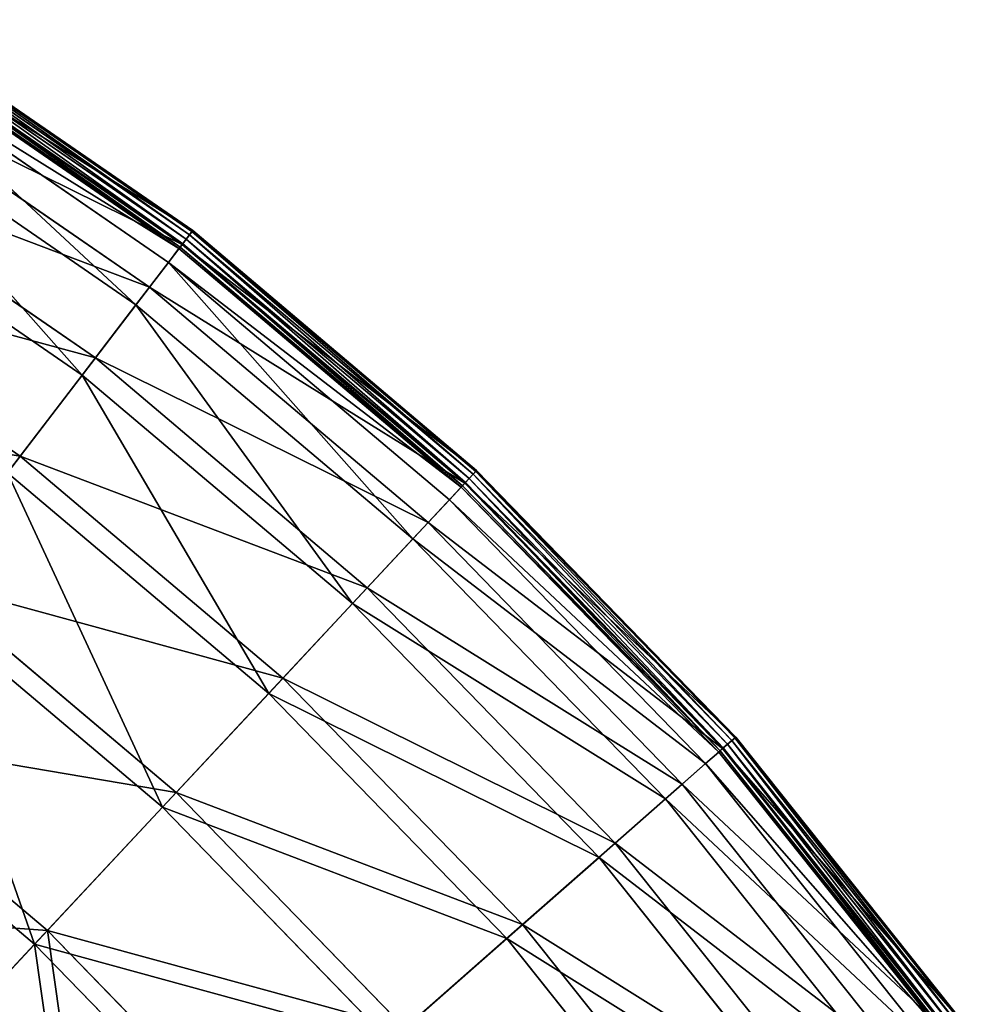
# Model space of a CAD drawing. Extents: x 0 to 1230, y 0 to 270.
# Tile 175 of 245: x 691 to 725, y 215 to 250. Entities that reach past the tile are written whole.
import ezdxf

# ---------------------------------------------------------------- set-up
doc = ezdxf.new("R2010")
doc.units = 0
doc.layers.get('0').update_dxf_attribs({"color": 13, "linetype": 'CONTINUOUS'})

# ---------------------------------------------------------------- blocks, each defined once
blk = doc.blocks.new('GROUP_6')
for p, q in [((217.14, 242.421, 0.044), (206.23, 249.941, 0.044)), ((217.225, 242.533, 0.199), (206.304, 250.061, 0.199)), ((206.328, 250.098, 0.403), (217.252, 242.568, 0.403)), ((206.018, 249.598, 0.024), (216.895, 242.1, 0.024)), ((206.126, 249.772, -0.02), (217.019, 242.263, -0.02)), ((216.762, 241.926, 0.363), (205.903, 249.412, 0.363)), ((205.936, 249.466, 0.165), (216.801, 241.977, 0.165)), ((206, 249.569, 13.057), (216.874, 242.073, 13.057)), ((216.385, 241.433, 12.977), (205.576, 248.884, 12.977)), ((204.989, 247.936, 25.988), (215.708, 240.547, 25.988)), ((215.226, 239.917, 25.83), (204.571, 247.262, 25.83)), ((203.315, 245.233, 38.668), (213.777, 238.021, 38.668)), ((213.307, 237.406, 38.433), (202.907, 244.574, 38.433)), ((216.874, 242.073, 13.057), (217.252, 242.568, 0.403)), ((217.252, 242.568, 0.403), (217.225, 242.533, 0.199)), ((217.252, 242.568, 0.403), (227.386, 234.003, 0.403)), ((216.895, 242.1, 0.024), (217.019, 242.263, -0.02)), ((217.14, 242.421, 0.044), (217.019, 242.263, -0.02)), ((217.019, 242.263, -0.02), (227.124, 233.722, -0.02)), ((217.225, 242.533, 0.199), (217.14, 242.421, 0.044)), ((227.26, 233.868, 0.044), (217.14, 242.421, 0.044)), ((227.356, 233.97, 0.199), (217.225, 242.533, 0.199)), ((215.708, 240.547, 25.988), (216.874, 242.073, 13.057)), ((216.762, 241.926, 0.363), (216.385, 241.433, 12.977)), ((216.762, 241.926, 0.363), (216.801, 241.977, 0.165)), ((226.835, 233.412, 0.363), (216.762, 241.926, 0.363)), ((216.801, 241.977, 0.165), (216.895, 242.1, 0.024)), ((216.801, 241.977, 0.165), (226.879, 233.459, 0.165)), ((216.874, 242.073, 13.057), (226.961, 233.548, 13.057)), ((216.895, 242.1, 0.024), (226.985, 233.572, 0.024)), ((200.993, 241.484, 50.977), (211.099, 234.518, 50.977)), ((216.385, 241.433, 12.977), (215.226, 239.917, 25.83)), ((226.412, 232.959, 12.977), (216.385, 241.433, 12.977)), ((213.777, 238.021, 38.668), (215.708, 240.547, 25.988)), ((215.708, 240.547, 25.988), (225.651, 232.143, 25.988)), ((215.226, 239.917, 25.83), (213.307, 237.406, 38.433)), ((225.11, 231.563, 25.83), (215.226, 239.917, 25.83)), ((211.099, 234.518, 50.977), (213.777, 238.021, 38.668)), ((213.777, 238.021, 38.668), (223.482, 229.818, 38.668)), ((213.307, 237.406, 38.433), (210.645, 233.924, 50.667)), ((222.953, 229.252, 38.433), (213.307, 237.406, 38.433)), ((207.701, 230.072, 62.794), (211.099, 234.518, 50.977)), ((211.099, 234.518, 50.977), (220.474, 226.594, 50.977)), ((219.964, 226.048, 50.667), (210.645, 233.924, 50.667)), ((226.961, 233.548, 13.057), (227.386, 234.003, 0.403)), ((227.26, 233.868, 0.044), (227.124, 233.722, -0.02)), ((227.356, 233.97, 0.199), (227.26, 233.868, 0.044)), ((236.493, 224.363, 0.044), (227.26, 233.868, 0.044)), ((227.386, 234.003, 0.403), (227.356, 233.97, 0.199)), ((236.598, 224.456, 0.199), (227.356, 233.97, 0.199)), ((227.386, 234.003, 0.403), (236.632, 224.486, 0.403)), ((225.651, 232.143, 25.988), (226.961, 233.548, 13.057)), ((226.835, 233.412, 0.363), (226.879, 233.459, 0.165)), ((226.879, 233.459, 0.165), (226.985, 233.572, 0.024)), ((226.879, 233.459, 0.165), (236.074, 223.994, 0.165)), ((226.961, 233.548, 13.057), (236.164, 224.074, 13.057)), ((226.985, 233.572, 0.024), (227.124, 233.722, -0.02)), ((226.985, 233.572, 0.024), (236.19, 224.097, 0.024)), ((227.124, 233.722, -0.02), (236.343, 224.232, -0.02)), ((226.835, 233.412, 0.363), (226.412, 232.959, 12.977)), ((236.026, 223.952, 0.363), (226.835, 233.412, 0.363)), ((226.412, 232.959, 12.977), (225.11, 231.563, 25.83)), ((235.56, 223.542, 12.977), (226.412, 232.959, 12.977)), ((223.482, 229.818, 38.668), (225.651, 232.143, 25.988)), ((225.651, 232.143, 25.988), (234.723, 222.805, 25.988)), ((225.11, 231.563, 25.83), (222.953, 229.252, 38.433)), ((234.127, 222.281, 25.83), (225.11, 231.563, 25.83)), ((207.701, 230.072, 62.794), (216.656, 222.503, 62.794)), ((220.474, 226.594, 50.977), (223.482, 229.818, 38.668)), ((223.482, 229.818, 38.668), (232.336, 220.704, 38.668)), ((216.169, 221.981, 62.412), (207.268, 229.505, 62.412)), ((222.953, 229.252, 38.433), (219.964, 226.048, 50.667)), ((231.755, 220.192, 38.433), (222.953, 229.252, 38.433)), ((216.656, 222.503, 62.794), (220.474, 226.594, 50.977)), ((220.474, 226.594, 50.977), (229.026, 217.79, 50.977)), ((219.964, 226.048, 50.667), (216.169, 221.981, 62.412)), ((228.465, 217.297, 50.667), (219.964, 226.048, 50.667)), ((203.615, 224.726, 74.007), (212.066, 217.583, 74.007)), ((236.164, 224.074, 13.057), (236.632, 224.486, 0.403)), ((236.493, 224.363, 0.044), (236.343, 224.232, -0.02)), ((236.598, 224.456, 0.199), (236.493, 224.363, 0.044)), ((244.75, 214, 0.044), (236.493, 224.363, 0.044)), ((236.632, 224.486, 0.403), (236.598, 224.456, 0.199)), ((244.864, 214.082, 0.199), (236.598, 224.456, 0.199)), ((236.632, 224.486, 0.403), (244.9, 214.108, 0.403)), ((211.607, 217.092, 73.557), (203.207, 224.191, 73.557)), ((234.723, 222.805, 25.988), (236.164, 224.074, 13.057)), ((236.026, 223.952, 0.363), (235.56, 223.542, 12.977)), ((236.026, 223.952, 0.363), (236.074, 223.994, 0.165)), ((244.244, 213.636, 0.363), (236.026, 223.952, 0.363)), ((236.074, 223.994, 0.165), (236.19, 224.097, 0.024)), ((236.074, 223.994, 0.165), (244.296, 213.674, 0.165)), ((236.164, 224.074, 13.057), (244.394, 213.744, 13.057)), ((236.19, 224.097, 0.024), (236.343, 224.232, -0.02)), ((236.19, 224.097, 0.024), (244.422, 213.764, 0.024)), ((236.343, 224.232, -0.02), (244.588, 213.884, -0.02)), ((235.56, 223.542, 12.977), (234.127, 222.281, 25.83)), ((243.741, 213.274, 12.977), (235.56, 223.542, 12.977)), ((232.336, 220.704, 38.668), (234.723, 222.805, 25.988)), ((234.723, 222.805, 25.988), (242.836, 212.623, 25.988)), ((212.066, 217.583, 74.007), (216.656, 222.503, 62.794)), ((216.656, 222.503, 62.794), (224.826, 214.093, 62.794)), ((234.127, 222.281, 25.83), (231.755, 220.192, 38.433)), ((242.191, 212.159, 25.83), (234.127, 222.281, 25.83)), ((216.169, 221.981, 62.412), (211.607, 217.092, 73.557)), ((224.291, 213.622, 62.412), (216.169, 221.981, 62.412)), ((229.026, 217.79, 50.977), (232.336, 220.704, 38.668)), ((232.336, 220.704, 38.668), (240.254, 210.766, 38.668)), ((231.755, 220.192, 38.433), (228.465, 217.297, 50.667)), ((239.625, 210.313, 38.433), (231.755, 220.192, 38.433)), ((224.826, 214.093, 62.794), (229.026, 217.79, 50.977)), ((229.026, 217.79, 50.977), (236.675, 208.191, 50.977)), ((206.747, 211.883, 84.507), (212.066, 217.583, 74.007)), ((212.066, 217.583, 74.007), (219.775, 209.647, 74.007)), ((228.465, 217.297, 50.667), (224.291, 213.622, 62.412)), ((236.068, 207.754, 50.667), (228.465, 217.297, 50.667)), ((211.607, 217.092, 73.557), (206.32, 211.426, 83.993)), ((219.271, 209.203, 73.557), (211.607, 217.092, 73.557))]:
    blk.add_line(p, q)
mesh = blk.add_polyface()
corners = [(206, 249.569, 13.057), (217.252, 242.568, 0.403), (206.328, 250.098, 0.403), (216.874, 242.073, 13.057)]
mesh.append_faces([[corners[k] for k in face] for face in [(0, 1, 2), (1, 0, 3)]], dxfattribs={"vtx0": -1})
mesh = blk.add_polyface()
corners = [(206.23, 249.941, 0.044), (217.019, 242.263, -0.02), (206.126, 249.772, -0.02), (217.14, 242.421, 0.044)]
mesh.append_faces([[corners[k] for k in face] for face in [(0, 1, 2), (1, 0, 3)]], dxfattribs={"vtx0": -1})
mesh = blk.add_polyface()
corners = [(206.304, 250.061, 0.199), (217.14, 242.421, 0.044), (206.23, 249.941, 0.044), (217.225, 242.533, 0.199)]
mesh.append_faces([[corners[k] for k in face] for face in [(0, 1, 2), (1, 0, 3)]], dxfattribs={"vtx0": -1})
mesh = blk.add_polyface()
corners = [(206.328, 250.098, 0.403), (217.225, 242.533, 0.199), (206.304, 250.061, 0.199), (217.252, 242.568, 0.403)]
mesh.append_faces([[corners[k] for k in face] for face in [(0, 1, 2), (1, 0, 3)]], dxfattribs={"vtx0": -1})
mesh = blk.add_polyface()
corners = [(206.018, 249.598, 0.024), (216.801, 241.977, 0.165), (205.936, 249.466, 0.165), (216.895, 242.1, 0.024)]
mesh.append_faces([[corners[k] for k in face] for face in [(0, 1, 2), (1, 0, 3)]], dxfattribs={"vtx0": -1})
mesh = blk.add_polyface()
corners = [(206.126, 249.772, -0.02), (216.895, 242.1, 0.024), (206.018, 249.598, 0.024), (217.019, 242.263, -0.02)]
mesh.append_faces([[corners[k] for k in face] for face in [(0, 1, 2), (1, 0, 3)]], dxfattribs={"vtx0": -1})
mesh = blk.add_polyface()
corners = [(204.989, 247.936, 25.988), (216.874, 242.073, 13.057), (206, 249.569, 13.057), (215.708, 240.547, 25.988)]
mesh.append_faces([[corners[k] for k in face] for face in [(0, 1, 2), (1, 0, 3)]], dxfattribs={"vtx0": -1})
mesh = blk.add_polyface()
corners = [(216.762, 241.926, 0.363), (205.576, 248.884, 12.977), (205.903, 249.412, 0.363), (216.385, 241.433, 12.977)]
mesh.append_faces([[corners[k] for k in face] for face in [(0, 1, 2), (1, 0, 3)]], dxfattribs={"vtx0": -1})
mesh = blk.add_polyface()
corners = [(216.801, 241.977, 0.165), (205.903, 249.412, 0.363), (205.936, 249.466, 0.165), (216.762, 241.926, 0.363)]
mesh.append_faces([[corners[k] for k in face] for face in [(0, 1, 2), (1, 0, 3)]], dxfattribs={"vtx0": -1})
mesh = blk.add_polyface()
corners = [(215.226, 239.917, 25.83), (205.576, 248.884, 12.977), (216.385, 241.433, 12.977), (204.571, 247.262, 25.83)]
mesh.append_faces([[corners[k] for k in face] for face in [(0, 1, 2), (1, 0, 3)]], dxfattribs={"vtx0": -1})
mesh = blk.add_polyface()
corners = [(203.315, 245.233, 38.668), (215.708, 240.547, 25.988), (204.989, 247.936, 25.988), (213.777, 238.021, 38.668)]
mesh.append_faces([[corners[k] for k in face] for face in [(0, 1, 2), (1, 0, 3)]], dxfattribs={"vtx0": -1})
mesh = blk.add_polyface()
corners = [(213.307, 237.406, 38.433), (204.571, 247.262, 25.83), (215.226, 239.917, 25.83), (202.907, 244.574, 38.433)]
mesh.append_faces([[corners[k] for k in face] for face in [(0, 1, 2), (1, 0, 3)]], dxfattribs={"vtx0": -1})
mesh = blk.add_polyface()
corners = [(200.993, 241.484, 50.977), (213.777, 238.021, 38.668), (203.315, 245.233, 38.668), (211.099, 234.518, 50.977)]
mesh.append_faces([[corners[k] for k in face] for face in [(0, 1, 2), (1, 0, 3)]], dxfattribs={"vtx0": -1})
mesh = blk.add_polyface()
corners = [(210.645, 233.924, 50.667), (202.907, 244.574, 38.433), (213.307, 237.406, 38.433), (200.6, 240.848, 50.667)]
mesh.append_faces([[corners[k] for k in face] for face in [(0, 1, 2), (1, 0, 3)]], dxfattribs={"vtx0": -1})
mesh = blk.add_polyface()
corners = [(216.874, 242.073, 13.057), (227.386, 234.003, 0.403), (217.252, 242.568, 0.403), (226.961, 233.548, 13.057)]
mesh.append_faces([[corners[k] for k in face] for face in [(0, 1, 2), (1, 0, 3)]], dxfattribs={"vtx0": -1})
mesh = blk.add_polyface()
corners = [(217.252, 242.568, 0.403), (227.356, 233.97, 0.199), (217.225, 242.533, 0.199), (227.386, 234.003, 0.403)]
mesh.append_faces([[corners[k] for k in face] for face in [(0, 1, 2), (1, 0, 3)]], dxfattribs={"vtx0": -1})
mesh = blk.add_polyface()
corners = [(217.019, 242.263, -0.02), (226.985, 233.572, 0.024), (216.895, 242.1, 0.024), (227.124, 233.722, -0.02)]
mesh.append_faces([[corners[k] for k in face] for face in [(0, 1, 2), (1, 0, 3)]], dxfattribs={"vtx0": -1})
mesh = blk.add_polyface()
corners = [(217.14, 242.421, 0.044), (227.124, 233.722, -0.02), (217.019, 242.263, -0.02), (227.26, 233.868, 0.044)]
mesh.append_faces([[corners[k] for k in face] for face in [(0, 1, 2), (1, 0, 3)]], dxfattribs={"vtx0": -1})
mesh = blk.add_polyface()
corners = [(217.225, 242.533, 0.199), (227.26, 233.868, 0.044), (217.14, 242.421, 0.044), (227.356, 233.97, 0.199)]
mesh.append_faces([[corners[k] for k in face] for face in [(0, 1, 2), (1, 0, 3)]], dxfattribs={"vtx0": -1})
mesh = blk.add_polyface()
corners = [(215.708, 240.547, 25.988), (226.961, 233.548, 13.057), (216.874, 242.073, 13.057), (225.651, 232.143, 25.988)]
mesh.append_faces([[corners[k] for k in face] for face in [(0, 1, 2), (1, 0, 3)]], dxfattribs={"vtx0": -1})
mesh = blk.add_polyface()
corners = [(226.835, 233.412, 0.363), (216.385, 241.433, 12.977), (216.762, 241.926, 0.363), (226.412, 232.959, 12.977)]
mesh.append_faces([[corners[k] for k in face] for face in [(0, 1, 2), (1, 0, 3)]], dxfattribs={"vtx0": -1})
mesh = blk.add_polyface()
corners = [(226.835, 233.412, 0.363), (216.801, 241.977, 0.165), (226.879, 233.459, 0.165), (216.762, 241.926, 0.363)]
mesh.append_faces([[corners[k] for k in face] for face in [(0, 1, 2), (1, 0, 3)]], dxfattribs={"vtx0": -1})
mesh = blk.add_polyface()
corners = [(216.895, 242.1, 0.024), (226.879, 233.459, 0.165), (216.801, 241.977, 0.165), (226.985, 233.572, 0.024)]
mesh.append_faces([[corners[k] for k in face] for face in [(0, 1, 2), (1, 0, 3)]], dxfattribs={"vtx0": -1})
mesh = blk.add_polyface()
corners = [(198.047, 236.726, 62.794), (211.099, 234.518, 50.977), (200.993, 241.484, 50.977), (207.701, 230.072, 62.794)]
mesh.append_faces([[corners[k] for k in face] for face in [(0, 1, 2), (1, 0, 3)]], dxfattribs={"vtx0": -1})
mesh = blk.add_polyface()
corners = [(225.11, 231.563, 25.83), (216.385, 241.433, 12.977), (226.412, 232.959, 12.977), (215.226, 239.917, 25.83)]
mesh.append_faces([[corners[k] for k in face] for face in [(0, 1, 2), (1, 0, 3)]], dxfattribs={"vtx0": -1})
mesh = blk.add_polyface()
corners = [(213.777, 238.021, 38.668), (225.651, 232.143, 25.988), (215.708, 240.547, 25.988), (223.482, 229.818, 38.668)]
mesh.append_faces([[corners[k] for k in face] for face in [(0, 1, 2), (1, 0, 3)]], dxfattribs={"vtx0": -1})
mesh = blk.add_polyface()
corners = [(222.953, 229.252, 38.433), (215.226, 239.917, 25.83), (225.11, 231.563, 25.83), (213.307, 237.406, 38.433)]
mesh.append_faces([[corners[k] for k in face] for face in [(0, 1, 2), (1, 0, 3)]], dxfattribs={"vtx0": -1})
mesh = blk.add_polyface()
corners = [(211.099, 234.518, 50.977), (223.482, 229.818, 38.668), (213.777, 238.021, 38.668), (220.474, 226.594, 50.977)]
mesh.append_faces([[corners[k] for k in face] for face in [(0, 1, 2), (1, 0, 3)]], dxfattribs={"vtx0": -1})
mesh = blk.add_polyface()
corners = [(219.964, 226.048, 50.667), (213.307, 237.406, 38.433), (222.953, 229.252, 38.433), (210.645, 233.924, 50.667)]
mesh.append_faces([[corners[k] for k in face] for face in [(0, 1, 2), (1, 0, 3)]], dxfattribs={"vtx0": -1})
mesh = blk.add_polyface()
corners = [(207.701, 230.072, 62.794), (220.474, 226.594, 50.977), (211.099, 234.518, 50.977), (216.656, 222.503, 62.794)]
mesh.append_faces([[corners[k] for k in face] for face in [(0, 1, 2), (1, 0, 3)]], dxfattribs={"vtx0": -1})
mesh = blk.add_polyface()
corners = [(216.169, 221.981, 62.412), (210.645, 233.924, 50.667), (219.964, 226.048, 50.667), (207.268, 229.505, 62.412)]
mesh.append_faces([[corners[k] for k in face] for face in [(0, 1, 2), (1, 0, 3)]], dxfattribs={"vtx0": -1})
mesh = blk.add_polyface()
corners = [(236.632, 224.486, 0.403), (226.961, 233.548, 13.057), (236.164, 224.074, 13.057), (227.386, 234.003, 0.403)]
mesh.append_faces([[corners[k] for k in face] for face in [(0, 1, 2), (1, 0, 3)]], dxfattribs={"vtx0": -1})
mesh = blk.add_polyface()
corners = [(227.26, 233.868, 0.044), (236.343, 224.232, -0.02), (227.124, 233.722, -0.02), (236.493, 224.363, 0.044)]
mesh.append_faces([[corners[k] for k in face] for face in [(0, 1, 2), (1, 0, 3)]], dxfattribs={"vtx0": -1})
mesh = blk.add_polyface()
corners = [(227.356, 233.97, 0.199), (236.493, 224.363, 0.044), (227.26, 233.868, 0.044), (236.598, 224.456, 0.199)]
mesh.append_faces([[corners[k] for k in face] for face in [(0, 1, 2), (1, 0, 3)]], dxfattribs={"vtx0": -1})
mesh = blk.add_polyface()
corners = [(227.356, 233.97, 0.199), (236.632, 224.486, 0.403), (236.598, 224.456, 0.199), (227.386, 234.003, 0.403)]
mesh.append_faces([[corners[k] for k in face] for face in [(0, 1, 2), (1, 0, 3)]], dxfattribs={"vtx0": -1})
mesh = blk.add_polyface()
corners = [(236.164, 224.074, 13.057), (225.651, 232.143, 25.988), (234.723, 222.805, 25.988), (226.961, 233.548, 13.057)]
mesh.append_faces([[corners[k] for k in face] for face in [(0, 1, 2), (1, 0, 3)]], dxfattribs={"vtx0": -1})
mesh = blk.add_polyface()
corners = [(226.835, 233.412, 0.363), (236.074, 223.994, 0.165), (236.026, 223.952, 0.363), (226.879, 233.459, 0.165)]
mesh.append_faces([[corners[k] for k in face] for face in [(0, 1, 2), (1, 0, 3)]], dxfattribs={"vtx0": -1})
mesh = blk.add_polyface()
corners = [(226.985, 233.572, 0.024), (236.074, 223.994, 0.165), (226.879, 233.459, 0.165), (236.19, 224.097, 0.024)]
mesh.append_faces([[corners[k] for k in face] for face in [(0, 1, 2), (1, 0, 3)]], dxfattribs={"vtx0": -1})
mesh = blk.add_polyface()
corners = [(227.124, 233.722, -0.02), (236.19, 224.097, 0.024), (226.985, 233.572, 0.024), (236.343, 224.232, -0.02)]
mesh.append_faces([[corners[k] for k in face] for face in [(0, 1, 2), (1, 0, 3)]], dxfattribs={"vtx0": -1})
mesh = blk.add_polyface()
corners = [(226.412, 232.959, 12.977), (236.026, 223.952, 0.363), (235.56, 223.542, 12.977), (226.835, 233.412, 0.363)]
mesh.append_faces([[corners[k] for k in face] for face in [(0, 1, 2), (1, 0, 3)]], dxfattribs={"vtx0": -1})
mesh = blk.add_polyface()
corners = [(225.11, 231.563, 25.83), (235.56, 223.542, 12.977), (234.127, 222.281, 25.83), (226.412, 232.959, 12.977)]
mesh.append_faces([[corners[k] for k in face] for face in [(0, 1, 2), (1, 0, 3)]], dxfattribs={"vtx0": -1})
mesh = blk.add_polyface()
corners = [(234.723, 222.805, 25.988), (223.482, 229.818, 38.668), (232.336, 220.704, 38.668), (225.651, 232.143, 25.988)]
mesh.append_faces([[corners[k] for k in face] for face in [(0, 1, 2), (1, 0, 3)]], dxfattribs={"vtx0": -1})
mesh = blk.add_polyface()
corners = [(222.953, 229.252, 38.433), (234.127, 222.281, 25.83), (231.755, 220.192, 38.433), (225.11, 231.563, 25.83)]
mesh.append_faces([[corners[k] for k in face] for face in [(0, 1, 2), (1, 0, 3)]], dxfattribs={"vtx0": -1})
mesh = blk.add_polyface()
corners = [(203.615, 224.726, 74.007), (216.656, 222.503, 62.794), (207.701, 230.072, 62.794), (212.066, 217.583, 74.007)]
mesh.append_faces([[corners[k] for k in face] for face in [(0, 1, 2), (1, 0, 3)]], dxfattribs={"vtx0": -1})
mesh = blk.add_polyface()
corners = [(232.336, 220.704, 38.668), (220.474, 226.594, 50.977), (229.026, 217.79, 50.977), (223.482, 229.818, 38.668)]
mesh.append_faces([[corners[k] for k in face] for face in [(0, 1, 2), (1, 0, 3)]], dxfattribs={"vtx0": -1})
mesh = blk.add_polyface()
corners = [(211.607, 217.092, 73.557), (207.268, 229.505, 62.412), (216.169, 221.981, 62.412), (203.207, 224.191, 73.557)]
mesh.append_faces([[corners[k] for k in face] for face in [(0, 1, 2), (1, 0, 3)]], dxfattribs={"vtx0": -1})
mesh = blk.add_polyface()
corners = [(219.964, 226.048, 50.667), (231.755, 220.192, 38.433), (228.465, 217.297, 50.667), (222.953, 229.252, 38.433)]
mesh.append_faces([[corners[k] for k in face] for face in [(0, 1, 2), (1, 0, 3)]], dxfattribs={"vtx0": -1})
mesh = blk.add_polyface()
corners = [(229.026, 217.79, 50.977), (216.656, 222.503, 62.794), (224.826, 214.093, 62.794), (220.474, 226.594, 50.977)]
mesh.append_faces([[corners[k] for k in face] for face in [(0, 1, 2), (1, 0, 3)]], dxfattribs={"vtx0": -1})
mesh = blk.add_polyface()
corners = [(216.169, 221.981, 62.412), (228.465, 217.297, 50.667), (224.291, 213.622, 62.412), (219.964, 226.048, 50.667)]
mesh.append_faces([[corners[k] for k in face] for face in [(0, 1, 2), (1, 0, 3)]], dxfattribs={"vtx0": -1})
mesh = blk.add_polyface()
corners = [(198.88, 218.531, 84.507), (212.066, 217.583, 74.007), (203.615, 224.726, 74.007), (206.747, 211.883, 84.507)]
mesh.append_faces([[corners[k] for k in face] for face in [(0, 1, 2), (1, 0, 3)]], dxfattribs={"vtx0": -1})
mesh = blk.add_polyface()
corners = [(244.9, 214.108, 0.403), (236.164, 224.074, 13.057), (244.394, 213.744, 13.057), (236.632, 224.486, 0.403)]
mesh.append_faces([[corners[k] for k in face] for face in [(0, 1, 2), (1, 0, 3)]], dxfattribs={"vtx0": -1})
mesh = blk.add_polyface()
corners = [(236.493, 224.363, 0.044), (244.588, 213.884, -0.02), (236.343, 224.232, -0.02), (244.75, 214, 0.044)]
mesh.append_faces([[corners[k] for k in face] for face in [(0, 1, 2), (1, 0, 3)]], dxfattribs={"vtx0": -1})
mesh = blk.add_polyface()
corners = [(236.598, 224.456, 0.199), (244.75, 214, 0.044), (236.493, 224.363, 0.044), (244.864, 214.082, 0.199)]
mesh.append_faces([[corners[k] for k in face] for face in [(0, 1, 2), (1, 0, 3)]], dxfattribs={"vtx0": -1})
mesh = blk.add_polyface()
corners = [(236.598, 224.456, 0.199), (244.9, 214.108, 0.403), (244.864, 214.082, 0.199), (236.632, 224.486, 0.403)]
mesh.append_faces([[corners[k] for k in face] for face in [(0, 1, 2), (1, 0, 3)]], dxfattribs={"vtx0": -1})
mesh = blk.add_polyface()
corners = [(206.32, 211.426, 83.993), (203.207, 224.191, 73.557), (211.607, 217.092, 73.557), (198.501, 218.035, 83.993)]
mesh.append_faces([[corners[k] for k in face] for face in [(0, 1, 2), (1, 0, 3)]], dxfattribs={"vtx0": -1})
mesh = blk.add_polyface()
corners = [(244.394, 213.744, 13.057), (234.723, 222.805, 25.988), (242.836, 212.623, 25.988), (236.164, 224.074, 13.057)]
mesh.append_faces([[corners[k] for k in face] for face in [(0, 1, 2), (1, 0, 3)]], dxfattribs={"vtx0": -1})
mesh = blk.add_polyface()
corners = [(235.56, 223.542, 12.977), (244.244, 213.636, 0.363), (243.741, 213.274, 12.977), (236.026, 223.952, 0.363)]
mesh.append_faces([[corners[k] for k in face] for face in [(0, 1, 2), (1, 0, 3)]], dxfattribs={"vtx0": -1})
mesh = blk.add_polyface()
corners = [(236.026, 223.952, 0.363), (244.296, 213.674, 0.165), (244.244, 213.636, 0.363), (236.074, 223.994, 0.165)]
mesh.append_faces([[corners[k] for k in face] for face in [(0, 1, 2), (1, 0, 3)]], dxfattribs={"vtx0": -1})
mesh = blk.add_polyface()
corners = [(236.19, 224.097, 0.024), (244.296, 213.674, 0.165), (236.074, 223.994, 0.165), (244.422, 213.764, 0.024)]
mesh.append_faces([[corners[k] for k in face] for face in [(0, 1, 2), (1, 0, 3)]], dxfattribs={"vtx0": -1})
mesh = blk.add_polyface()
corners = [(236.343, 224.232, -0.02), (244.422, 213.764, 0.024), (236.19, 224.097, 0.024), (244.588, 213.884, -0.02)]
mesh.append_faces([[corners[k] for k in face] for face in [(0, 1, 2), (1, 0, 3)]], dxfattribs={"vtx0": -1})
mesh = blk.add_polyface()
corners = [(234.127, 222.281, 25.83), (243.741, 213.274, 12.977), (242.191, 212.159, 25.83), (235.56, 223.542, 12.977)]
mesh.append_faces([[corners[k] for k in face] for face in [(0, 1, 2), (1, 0, 3)]], dxfattribs={"vtx0": -1})
mesh = blk.add_polyface()
corners = [(242.836, 212.623, 25.988), (232.336, 220.704, 38.668), (240.254, 210.766, 38.668), (234.723, 222.805, 25.988)]
mesh.append_faces([[corners[k] for k in face] for face in [(0, 1, 2), (1, 0, 3)]], dxfattribs={"vtx0": -1})
mesh = blk.add_polyface()
corners = [(224.826, 214.093, 62.794), (212.066, 217.583, 74.007), (219.775, 209.647, 74.007), (216.656, 222.503, 62.794)]
mesh.append_faces([[corners[k] for k in face] for face in [(0, 1, 2), (1, 0, 3)]], dxfattribs={"vtx0": -1})
mesh = blk.add_polyface()
corners = [(231.755, 220.192, 38.433), (242.191, 212.159, 25.83), (239.625, 210.313, 38.433), (234.127, 222.281, 25.83)]
mesh.append_faces([[corners[k] for k in face] for face in [(0, 1, 2), (1, 0, 3)]], dxfattribs={"vtx0": -1})
mesh = blk.add_polyface()
corners = [(211.607, 217.092, 73.557), (224.291, 213.622, 62.412), (219.271, 209.203, 73.557), (216.169, 221.981, 62.412)]
mesh.append_faces([[corners[k] for k in face] for face in [(0, 1, 2), (1, 0, 3)]], dxfattribs={"vtx0": -1})
mesh = blk.add_polyface()
corners = [(240.254, 210.766, 38.668), (229.026, 217.79, 50.977), (236.675, 208.191, 50.977), (232.336, 220.704, 38.668)]
mesh.append_faces([[corners[k] for k in face] for face in [(0, 1, 2), (1, 0, 3)]], dxfattribs={"vtx0": -1})
mesh = blk.add_polyface()
corners = [(228.465, 217.297, 50.667), (239.625, 210.313, 38.433), (236.068, 207.754, 50.667), (231.755, 220.192, 38.433)]
mesh.append_faces([[corners[k] for k in face] for face in [(0, 1, 2), (1, 0, 3)]], dxfattribs={"vtx0": -1})
mesh = blk.add_polyface()
corners = [(236.675, 208.191, 50.977), (224.826, 214.093, 62.794), (232.132, 204.923, 62.794), (229.026, 217.79, 50.977)]
mesh.append_faces([[corners[k] for k in face] for face in [(0, 1, 2), (1, 0, 3)]], dxfattribs={"vtx0": -1})
mesh = blk.add_polyface()
corners = [(213.923, 204.495, 84.507), (212.066, 217.583, 74.007), (206.747, 211.883, 84.507), (219.775, 209.647, 74.007)]
mesh.append_faces([[corners[k] for k in face] for face in [(0, 1, 2), (1, 0, 3)]], dxfattribs={"vtx0": -1})
mesh = blk.add_polyface()
corners = [(224.291, 213.622, 62.412), (236.068, 207.754, 50.667), (231.553, 204.506, 62.412), (228.465, 217.297, 50.667)]
mesh.append_faces([[corners[k] for k in face] for face in [(0, 1, 2), (1, 0, 3)]], dxfattribs={"vtx0": -1})
mesh = blk.add_polyface()
corners = [(211.607, 217.092, 73.557), (213.454, 204.082, 83.993), (206.32, 211.426, 83.993), (219.271, 209.203, 73.557)]
mesh.append_faces([[corners[k] for k in face] for face in [(0, 1, 2), (1, 0, 3)]], dxfattribs={"vtx0": -1})
blk = doc.blocks.new('COMPONENT_3')
blk.add_blockref('GROUP_6', (0, 0))
blk = doc.blocks.new('GROUP_25')
blk.add_blockref('COMPONENT_3', (479.98, -0.02, 0.02))

msp = doc.modelspace()

# ---------------------------------------------------------------- block references
msp.add_blockref('GROUP_25', (0, 0))

doc.saveas('drawing.dxf')
